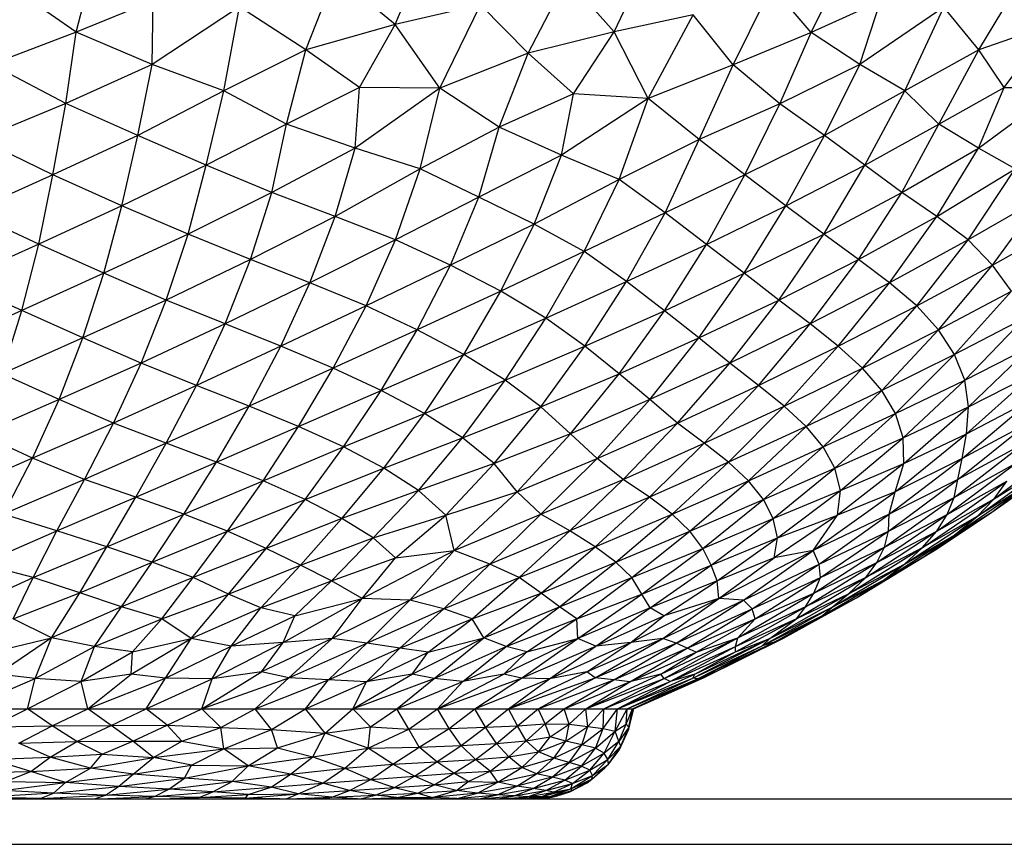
# Paper-space layout '_Izquierda' of a CAD drawing. Header units: millimetres. Extents: x -200 to 200, y -209 to 424.
# Tile 7 of 31: x 23 to 66, y -209 to -173. Entities that reach past the tile are written whole.
import ezdxf

# ---------------------------------------------------------------- set-up
doc = ezdxf.new("R2010")
doc.units = ezdxf.units.MM

psp = doc.layouts.new('_Izquierda')

# ---------------------------------------------------------------- linework, layer by layer
at = {"color": 7, "linetype": 'Continuous', "lineweight": 25}
for p, q in [((25.579, -173.57), (26.418, -170.286)), ((39.554, -173.243), (40.904, -169.947)), ((49.147, -173.561), (50.716, -170.244)), ((57.77, -173.583), (59.395, -170.303)), ((35.631, -174.345), (36.929, -171.084)), ((39.554, -173.243), (36.929, -171.084)), ((45.379, -174.501), (47.068, -171.232)), ((49.147, -173.561), (47.068, -171.232)), ((65.116, -174.345), (67.088, -171.085)), ((25.579, -173.57), (22.665, -171.542)), ((54.364, -175.008), (56.048, -171.571)), ((57.77, -173.583), (56.048, -171.571)), ((28.952, -172.202), (25.579, -173.57)), ((28.906, -174.986), (28.952, -172.202)), ((32.73, -172.47), (28.906, -174.986)), ((32.043, -176.14), (32.73, -172.47)), ((35.631, -174.345), (32.73, -172.47)), ((43.289, -172.371), (39.554, -173.243)), ((41.512, -176.023), (43.289, -172.371)), ((45.379, -174.501), (43.289, -172.371)), ((60.808, -172.21), (57.77, -173.583)), ((59.902, -174.989), (60.808, -172.21)), ((63.587, -172.472), (59.902, -174.989)), ((61.88, -176.14), (63.587, -172.472)), ((65.116, -174.345), (63.587, -172.472)), ((52.611, -172.811), (49.147, -173.561)), ((50.627, -176.474), (52.611, -172.811)), ((54.364, -175.008), (52.611, -172.811)), ((39.554, -173.243), (35.631, -174.345)), ((37.988, -175.993), (39.554, -173.243)), ((41.512, -176.023), (39.554, -173.243)), ((68.272, -173.243), (65.116, -174.345)), ((66.232, -175.992), (68.272, -173.243)), ((25.579, -173.57), (21.855, -174.985)), ((25.118, -176.706), (25.579, -173.57)), ((28.906, -174.986), (25.579, -173.57)), ((49.147, -173.561), (45.379, -174.501)), ((47.356, -176.273), (49.147, -173.561)), ((50.627, -176.474), (49.147, -173.561)), ((57.77, -173.583), (54.364, -175.008)), ((56.402, -176.716), (57.77, -173.583)), ((59.902, -174.989), (57.77, -173.583)), ((35.631, -174.345), (32.043, -176.14)), ((34.783, -177.608), (35.631, -174.345)), ((37.988, -175.993), (35.631, -174.345)), ((45.379, -174.501), (41.512, -176.023)), ((44.102, -177.734), (45.379, -174.501)), ((47.356, -176.273), (45.379, -174.501)), ((65.116, -174.345), (61.88, -176.14)), ((63.363, -177.607), (65.116, -174.345)), ((66.232, -175.992), (65.116, -174.345)), ((25.118, -176.706), (21.855, -174.985)), ((28.906, -174.986), (25.118, -176.706)), ((28.282, -178.106), (28.906, -174.986)), ((32.043, -176.14), (28.906, -174.986)), ((54.364, -175.008), (50.627, -176.474)), ((52.867, -178.284), (54.364, -175.008)), ((56.402, -176.716), (54.364, -175.008)), ((59.902, -174.989), (56.402, -176.716)), ((58.359, -178.109), (59.902, -174.989)), ((61.88, -176.14), (59.902, -174.989)), ((32.043, -176.14), (28.282, -178.106)), ((31.276, -179.408), (32.043, -176.14)), ((34.783, -177.608), (32.043, -176.14)), ((37.988, -175.993), (34.783, -177.608)), ((37.802, -178.662), (37.988, -175.993)), ((41.512, -176.023), (37.802, -178.662)), ((41.512, -176.023), (37.988, -175.993)), ((40.652, -179.561), (41.512, -176.023)), ((44.102, -177.734), (41.512, -176.023)), ((47.356, -176.273), (44.102, -177.734)), ((46.843, -178.97), (47.356, -176.273)), ((50.627, -176.474), (47.356, -176.273)), ((61.88, -176.14), (58.359, -178.109)), ((60.127, -179.406), (61.88, -176.14)), ((63.363, -177.607), (61.88, -176.14)), ((63.363, -177.607), (66.232, -175.992)), ((65.109, -178.662), (66.232, -175.992)), ((65.109, -178.662), (68.658, -176.023)), ((66.232, -175.992), (68.658, -176.023)), ((25.118, -176.706), (21.33, -178.262)), ((24.56, -179.823), (25.118, -176.706)), ((28.282, -178.106), (25.118, -176.706)), ((50.627, -176.474), (46.843, -178.97)), ((49.356, -180.03), (50.627, -176.474)), ((52.867, -178.284), (50.627, -176.474)), ((56.402, -176.716), (52.867, -178.284)), ((54.864, -179.83), (56.402, -176.716)), ((58.359, -178.109), (56.402, -176.716)), ((34.783, -177.608), (31.276, -179.408)), ((34.146, -180.605), (34.783, -177.608)), ((37.802, -178.662), (34.783, -177.608)), ((60.127, -179.406), (63.363, -177.607)), ((61.751, -180.604), (63.363, -177.607)), ((65.109, -178.662), (63.363, -177.607)), ((28.282, -178.106), (24.56, -179.823)), ((27.578, -181.18), (28.282, -178.106)), ((31.276, -179.408), (28.282, -178.106)), ((44.102, -177.734), (40.652, -179.561)), ((43.218, -180.809), (44.102, -177.734)), ((46.843, -178.97), (44.102, -177.734)), ((58.359, -178.109), (54.864, -179.83)), ((56.666, -181.183), (58.359, -178.109)), ((60.127, -179.406), (58.359, -178.109)), ((24.56, -179.823), (21.33, -178.262)), ((52.867, -178.284), (49.356, -180.03)), ((51.374, -181.488), (52.867, -178.284)), ((54.864, -179.83), (52.867, -178.284)), ((37.802, -178.662), (34.146, -180.605)), ((36.924, -181.649), (37.802, -178.662)), ((40.652, -179.561), (37.802, -178.662)), ((46.843, -178.97), (43.218, -180.809)), ((45.643, -181.985), (46.843, -178.97)), ((49.356, -180.03), (46.843, -178.97)), ((61.751, -180.604), (65.109, -178.662)), ((63.283, -181.648), (65.109, -178.662)), ((66.708, -179.561), (65.109, -178.662)), ((31.276, -179.408), (27.578, -181.18)), ((30.481, -182.428), (31.276, -179.408)), ((34.146, -180.605), (31.276, -179.408)), ((56.666, -181.183), (60.127, -179.406)), ((58.331, -182.429), (60.127, -179.406)), ((61.751, -180.604), (60.127, -179.406)), ((24.56, -179.823), (20.925, -181.464)), ((23.94, -182.865), (24.56, -179.823)), ((27.578, -181.18), (24.56, -179.823)), ((40.652, -179.561), (36.924, -181.649)), ((39.572, -182.669), (40.652, -179.561)), ((43.218, -180.809), (40.652, -179.561)), ((54.864, -179.83), (51.374, -181.488)), ((53.189, -182.876), (54.864, -179.83)), ((56.666, -181.183), (54.864, -179.83)), ((63.283, -181.648), (66.708, -179.561)), ((64.648, -182.669), (66.708, -179.561)), ((49.356, -180.03), (45.643, -181.985)), ((47.831, -183.189), (49.356, -180.03)), ((51.374, -181.488), (49.356, -180.03)), ((34.146, -180.605), (30.481, -182.428)), ((33.215, -183.534), (34.146, -180.605)), ((36.924, -181.649), (34.146, -180.605)), ((58.331, -182.429), (61.751, -180.604)), ((59.843, -183.534), (61.751, -180.604)), ((63.283, -181.648), (61.751, -180.604)), ((43.218, -180.809), (39.572, -182.669)), ((41.975, -183.782), (43.218, -180.809)), ((45.643, -181.985), (43.218, -180.809)), ((67.883, -180.809), (64.648, -182.669)), ((65.718, -183.782), (67.883, -180.809)), ((23.94, -182.865), (20.925, -181.464)), ((27.578, -181.18), (23.94, -182.865)), ((26.793, -184.137), (27.578, -181.18)), ((30.481, -182.428), (27.578, -181.18)), ((51.374, -181.488), (47.831, -183.189)), ((49.691, -184.507), (51.374, -181.488)), ((53.189, -182.876), (51.374, -181.488)), ((53.189, -182.876), (56.666, -181.183)), ((54.841, -184.141), (56.666, -181.183)), ((58.331, -182.429), (56.666, -181.183)), ((36.924, -181.649), (33.215, -183.534)), ((35.814, -184.558), (36.924, -181.649)), ((39.572, -182.669), (36.924, -181.649)), ((45.643, -181.985), (41.975, -183.782)), ((44.176, -184.92), (45.643, -181.985)), ((47.831, -183.189), (45.643, -181.985)), ((59.843, -183.534), (63.283, -181.648)), ((61.212, -184.558), (63.283, -181.648)), ((64.648, -182.669), (63.283, -181.648)), ((65.718, -183.782), (68.898, -181.985)), ((30.481, -182.428), (26.793, -184.137)), ((29.524, -185.315), (30.481, -182.428)), ((33.215, -183.534), (30.481, -182.428)), ((54.841, -184.141), (58.331, -182.429)), ((56.354, -185.317), (58.331, -182.429)), ((59.843, -183.534), (58.331, -182.429)), ((23.94, -182.865), (20.362, -184.482)), ((23.198, -185.774), (23.94, -182.865)), ((26.793, -184.137), (23.94, -182.865)), ((39.572, -182.669), (35.814, -184.558)), ((38.277, -185.568), (39.572, -182.669)), ((41.975, -183.782), (39.572, -182.669)), ((49.691, -184.507), (53.189, -182.876)), ((51.352, -185.785), (53.189, -182.876)), ((54.841, -184.141), (53.189, -182.876)), ((64.648, -182.669), (61.212, -184.558)), ((62.408, -185.568), (64.648, -182.669)), ((65.718, -183.782), (64.648, -182.669)), ((47.831, -183.189), (44.176, -184.92)), ((46.153, -186.109), (47.831, -183.189)), ((49.691, -184.507), (47.831, -183.189)), ((33.215, -183.534), (29.524, -185.315)), ((32.098, -186.358), (33.215, -183.534)), ((35.814, -184.558), (33.215, -183.534)), ((56.354, -185.317), (59.843, -183.534)), ((57.731, -186.358), (59.843, -183.534)), ((61.212, -184.558), (59.843, -183.534)), ((26.793, -184.137), (23.198, -185.774)), ((25.875, -186.968), (26.793, -184.137)), ((29.524, -185.315), (26.793, -184.137)), ((41.975, -183.782), (38.277, -185.568)), ((40.52, -186.612), (41.975, -183.782)), ((44.176, -184.92), (41.975, -183.782)), ((51.352, -185.785), (54.841, -184.141)), ((52.85, -186.971), (54.841, -184.141)), ((56.354, -185.317), (54.841, -184.141)), ((62.408, -185.568), (65.718, -183.782)), ((63.354, -186.612), (65.718, -183.782)), ((66.552, -184.92), (65.718, -183.782)), ((23.198, -185.774), (20.362, -184.482)), ((35.814, -184.558), (32.098, -186.358)), ((34.537, -187.336), (35.814, -184.558)), ((38.277, -185.568), (35.814, -184.558)), ((46.153, -186.109), (49.691, -184.507)), ((47.864, -187.339), (49.691, -184.507)), ((51.352, -185.785), (49.691, -184.507)), ((61.212, -184.558), (57.731, -186.358)), ((58.963, -187.336), (61.212, -184.558)), ((62.408, -185.568), (61.212, -184.558)), ((44.176, -184.92), (40.52, -186.612)), ((42.554, -187.694), (44.176, -184.92)), ((46.153, -186.109), (44.176, -184.92)), ((63.354, -186.612), (66.552, -184.92)), ((64.056, -187.694), (66.552, -184.92)), ((29.524, -185.315), (25.875, -186.968)), ((28.426, -188.076), (29.524, -185.315)), ((32.098, -186.358), (29.524, -185.315)), ((52.85, -186.971), (56.354, -185.317)), ((54.21, -188.078), (56.354, -185.317)), ((57.731, -186.358), (56.354, -185.317)), ((23.198, -185.774), (19.679, -187.321)), ((22.337, -188.541), (23.198, -185.774)), ((25.875, -186.968), (23.198, -185.774)), ((38.277, -185.568), (34.537, -187.336)), ((36.84, -188.297), (38.277, -185.568)), ((40.52, -186.612), (38.277, -185.568)), ((47.864, -187.339), (51.352, -185.785)), ((49.364, -188.55), (51.352, -185.785)), ((52.85, -186.971), (51.352, -185.785)), ((58.963, -187.336), (62.408, -185.568)), ((60.027, -188.297), (62.408, -185.568)), ((63.354, -186.612), (62.408, -185.568)), ((42.554, -187.694), (46.153, -186.109)), ((44.367, -188.826), (46.153, -186.109)), ((47.864, -187.339), (46.153, -186.109)), ((67.125, -186.108), (64.056, -187.694)), ((64.5, -188.826), (67.125, -186.108)), ((32.098, -186.358), (28.426, -188.076)), ((30.848, -189.051), (32.098, -186.358)), ((34.537, -187.336), (32.098, -186.358)), ((40.52, -186.612), (36.84, -188.297)), ((38.943, -189.272), (40.52, -186.612)), ((42.554, -187.694), (40.52, -186.612)), ((57.731, -186.358), (54.21, -188.078)), ((55.463, -189.052), (57.731, -186.358)), ((58.963, -187.336), (57.731, -186.358)), ((60.027, -188.297), (63.354, -186.612)), ((60.868, -189.272), (63.354, -186.612)), ((64.056, -187.694), (63.354, -186.612)), ((25.875, -186.968), (22.337, -188.541)), ((24.832, -189.67), (25.875, -186.968)), ((28.426, -188.076), (25.875, -186.968)), ((49.364, -188.55), (52.85, -186.971)), ((50.7, -189.674), (52.85, -186.971)), ((54.21, -188.078), (52.85, -186.971)), ((34.537, -187.336), (30.848, -189.051)), ((33.153, -189.961), (34.537, -187.336)), ((36.84, -188.297), (34.537, -187.336)), ((44.367, -188.826), (47.864, -187.339)), ((45.925, -189.996), (47.864, -187.339)), ((49.364, -188.55), (47.864, -187.339)), ((55.463, -189.052), (58.963, -187.336)), ((56.59, -189.961), (58.963, -187.336)), ((60.027, -188.297), (58.963, -187.336)), ((64.5, -188.826), (67.416, -187.338)), ((64.67, -189.996), (67.416, -187.338)), ((38.943, -189.272), (42.554, -187.694)), ((40.836, -190.284), (42.554, -187.694)), ((44.367, -188.826), (42.554, -187.694)), ((64.056, -187.694), (60.868, -189.272)), ((61.465, -190.284), (64.056, -187.694)), ((64.5, -188.826), (64.056, -187.694)), ((28.426, -188.076), (24.832, -189.67)), ((27.215, -190.701), (28.426, -188.076)), ((30.848, -189.051), (28.426, -188.076)), ((36.84, -188.297), (33.153, -189.961)), ((35.322, -190.854), (36.84, -188.297)), ((38.943, -189.272), (36.84, -188.297)), ((54.21, -188.078), (50.7, -189.674)), ((51.923, -190.702), (54.21, -188.078)), ((55.463, -189.052), (54.21, -188.078)), ((56.59, -189.961), (60.027, -188.297)), ((57.554, -190.854), (60.027, -188.297)), ((60.868, -189.272), (60.027, -188.297)), ((24.832, -189.67), (22.337, -188.541)), ((40.836, -190.284), (44.367, -188.826)), ((42.504, -191.347), (44.367, -188.826)), ((45.925, -189.996), (44.367, -188.826)), ((45.925, -189.996), (49.364, -188.55)), ((47.229, -191.181), (49.364, -188.55)), ((50.7, -189.674), (49.364, -188.55)), ((61.465, -190.284), (64.5, -188.826)), ((61.8, -191.347), (64.5, -188.826)), ((64.67, -189.996), (64.5, -188.826)), ((64.582, -191.182), (67.496, -188.549)), ((64.67, -189.996), (67.496, -188.549)), ((30.848, -189.051), (27.215, -190.701)), ((29.518, -191.59), (30.848, -189.051)), ((33.153, -189.961), (30.848, -189.051)), ((35.322, -190.854), (38.943, -189.272)), ((37.294, -191.752), (38.943, -189.272)), ((40.836, -190.284), (38.943, -189.272)), ((51.923, -190.702), (55.463, -189.052)), ((53.09, -191.591), (55.463, -189.052)), ((56.59, -189.961), (55.463, -189.052)), ((60.868, -189.272), (57.554, -190.854)), ((58.302, -191.752), (60.868, -189.272)), ((61.465, -190.284), (60.868, -189.272)), ((24.832, -189.67), (21.365, -191.176)), ((23.669, -192.248), (24.832, -189.67)), ((27.215, -190.701), (24.832, -189.67)), ((50.7, -189.674), (47.229, -191.181)), ((48.393, -192.25), (50.7, -189.674)), ((51.923, -190.702), (50.7, -189.674)), ((64.395, -192.254), (67.435, -189.673)), ((64.582, -191.182), (67.435, -189.673)), ((33.153, -189.961), (29.518, -191.59)), ((31.721, -192.416), (33.153, -189.961)), ((35.322, -190.854), (33.153, -189.961)), ((42.504, -191.347), (45.925, -189.996)), ((43.891, -192.474), (45.925, -189.996)), ((47.229, -191.181), (45.925, -189.996)), ((53.09, -191.591), (56.59, -189.961)), ((54.147, -192.416), (56.59, -189.961)), ((57.554, -190.854), (56.59, -189.961)), ((61.8, -191.347), (64.67, -189.996)), ((61.829, -192.474), (64.67, -189.996)), ((64.582, -191.182), (64.67, -189.996)), ((37.294, -191.752), (40.836, -190.284)), ((39.052, -192.682), (40.836, -190.284)), ((42.504, -191.347), (40.836, -190.284)), ((58.302, -191.752), (61.465, -190.284)), ((58.81, -192.682), (61.465, -190.284)), ((61.8, -191.347), (61.465, -190.284)), ((27.215, -190.701), (23.669, -192.248)), ((25.934, -193.171), (27.215, -190.701)), ((29.518, -191.59), (27.215, -190.701)), ((31.721, -192.416), (35.322, -190.854)), ((33.765, -193.233), (35.322, -190.854)), ((37.294, -191.752), (35.322, -190.854)), ((48.393, -192.25), (51.923, -190.702)), ((49.537, -193.172), (51.923, -190.702)), ((53.09, -191.591), (51.923, -190.702)), ((57.554, -190.854), (54.147, -192.416)), ((55.023, -193.233), (57.554, -190.854)), ((58.302, -191.752), (57.554, -190.854)), ((64.205, -193.181), (67.27, -190.709)), ((67.27, -190.709), (64.395, -192.254)), ((23.669, -192.248), (21.365, -191.176)), ((39.052, -192.682), (42.504, -191.347)), ((40.577, -193.657), (42.504, -191.347)), ((43.891, -192.474), (42.504, -191.347)), ((47.229, -191.181), (43.891, -192.474)), ((44.896, -193.719), (47.229, -191.181)), ((48.393, -192.25), (47.229, -191.181)), ((58.81, -192.682), (61.8, -191.347)), ((59.056, -193.657), (61.8, -191.347)), ((61.451, -193.72), (64.582, -191.182)), ((61.829, -192.474), (61.8, -191.347)), ((61.829, -192.474), (64.582, -191.182)), ((64.395, -192.254), (64.582, -191.182)), ((29.518, -191.59), (25.934, -193.171)), ((28.187, -193.95), (29.518, -191.59)), ((31.721, -192.416), (29.518, -191.59)), ((33.765, -193.233), (37.294, -191.752)), ((35.602, -194.054), (37.294, -191.752)), ((39.052, -192.682), (37.294, -191.752)), ((49.537, -193.172), (53.09, -191.591)), ((50.686, -193.95), (53.09, -191.591)), ((54.147, -192.416), (53.09, -191.591)), ((55.023, -193.233), (58.302, -191.752)), ((55.681, -194.054), (58.302, -191.752)), ((58.81, -192.682), (58.302, -191.752)), ((64.033, -193.967), (67.071, -191.609)), ((67.071, -191.609), (64.205, -193.181)), ((65.786, -194.023), (68.831, -191.735)), ((23.669, -192.248), (20.25, -193.716)), ((22.395, -194.696), (23.669, -192.248)), ((25.934, -193.171), (23.669, -192.248)), ((44.896, -193.719), (48.393, -192.25)), ((45.932, -194.698), (48.393, -192.25)), ((49.537, -193.172), (48.393, -192.25)), ((61.191, -194.702), (64.395, -192.254)), ((64.395, -192.254), (61.451, -193.72)), ((64.205, -193.181), (64.395, -192.254)), ((65.696, -194.601), (69.018, -192.189)), ((28.187, -193.95), (31.721, -192.416)), ((30.295, -194.693), (31.721, -192.416)), ((33.765, -193.233), (31.721, -192.416)), ((35.602, -194.054), (39.052, -192.682)), ((37.216, -194.886), (39.052, -192.682)), ((40.577, -193.657), (39.052, -192.682)), ((43.891, -192.474), (40.577, -193.657)), ((41.774, -194.741), (43.891, -192.474)), ((44.896, -193.719), (43.891, -192.474)), ((54.147, -192.416), (50.686, -193.95)), ((51.681, -194.693), (54.147, -192.416)), ((55.023, -193.233), (54.147, -192.416)), ((55.681, -194.054), (58.81, -192.682)), ((56.11, -194.887), (58.81, -192.682)), ((59.056, -193.657), (58.81, -192.682)), ((61.829, -192.474), (58.934, -194.742)), ((59.056, -193.657), (61.829, -192.474)), ((61.451, -193.72), (61.829, -192.474)), ((63.739, -194.71), (66.775, -192.447)), ((64.033, -193.967), (66.775, -192.447)), ((65.044, -194.794), (68.2, -192.52)), ((65.786, -194.023), (68.2, -192.52)), ((25.934, -193.171), (22.395, -194.696)), ((24.731, -195.431), (25.934, -193.171)), ((28.187, -193.95), (25.934, -193.171)), ((30.295, -194.693), (33.765, -193.233)), ((32.209, -195.441), (33.765, -193.233)), ((35.602, -194.054), (33.765, -193.233)), ((45.932, -194.698), (49.537, -193.172)), ((47.198, -195.432), (49.537, -193.172)), ((50.686, -193.95), (49.537, -193.172)), ((51.681, -194.693), (55.023, -193.233)), ((52.466, -195.441), (55.023, -193.233)), ((55.681, -194.054), (55.023, -193.233)), ((61.155, -195.44), (64.205, -193.181)), ((64.205, -193.181), (61.191, -194.702)), ((64.033, -193.967), (64.205, -193.181)), ((40.577, -193.657), (37.216, -194.886)), ((38.581, -195.729), (40.577, -193.657)), ((41.774, -194.741), (40.577, -193.657)), ((56.11, -194.887), (59.056, -193.657)), ((56.299, -195.729), (59.056, -193.657)), ((58.934, -194.742), (59.056, -193.657)), ((63.277, -195.444), (66.345, -193.254)), ((63.739, -194.71), (66.345, -193.254)), ((64.026, -195.637), (67.196, -193.449)), ((67.196, -193.449), (65.044, -194.794)), ((65.696, -194.601), (67.196, -193.449)), ((65.696, -194.601), (67.158, -193.576)), ((65.786, -194.023), (66.345, -193.254)), ((24.731, -195.431), (28.187, -193.95)), ((26.921, -196.127), (28.187, -193.95)), ((30.295, -194.693), (28.187, -193.95)), ((32.209, -195.441), (35.602, -194.054)), ((33.906, -196.195), (35.602, -194.054)), ((37.216, -194.886), (35.602, -194.054)), ((41.774, -194.741), (44.896, -193.719)), ((42.134, -196.282), (44.896, -193.719)), ((45.932, -194.698), (44.896, -193.719)), ((50.686, -193.95), (47.198, -195.432)), ((48.309, -196.127), (50.686, -193.95)), ((51.681, -194.693), (50.686, -193.95)), ((52.466, -195.441), (55.681, -194.054)), ((53.026, -196.195), (55.681, -194.054)), ((56.11, -194.887), (55.681, -194.054)), ((57.861, -196.283), (61.451, -193.72)), ((61.451, -193.72), (58.934, -194.742)), ((60.985, -196.137), (64.033, -193.967)), ((61.155, -195.44), (64.033, -193.967)), ((61.191, -194.702), (61.451, -193.72)), ((62.642, -196.172), (65.786, -194.023)), ((63.277, -195.444), (65.786, -194.023)), ((63.739, -194.71), (64.033, -193.967)), ((65.044, -194.794), (65.786, -194.023)), ((24.731, -195.431), (22.395, -194.696)), ((26.921, -196.127), (30.295, -194.693)), ((28.907, -196.802), (30.295, -194.693)), ((32.209, -195.441), (30.295, -194.693)), ((37.216, -194.886), (33.906, -196.195)), ((35.404, -196.928), (37.216, -194.886)), ((38.581, -195.729), (37.216, -194.886)), ((38.581, -195.729), (41.774, -194.741)), ((39.565, -196.611), (41.774, -194.741)), ((42.134, -196.282), (41.774, -194.741)), ((42.134, -196.282), (45.932, -194.698)), ((43.697, -196.882), (45.932, -194.698)), ((47.198, -195.432), (45.932, -194.698)), ((48.309, -196.127), (51.681, -194.693)), ((49.215, -196.803), (51.681, -194.693)), ((52.466, -195.441), (51.681, -194.693)), ((53.026, -196.195), (56.11, -194.887)), ((53.4, -196.928), (56.11, -194.887)), ((56.299, -195.729), (56.11, -194.887)), ((58.934, -194.742), (56.152, -196.611)), ((56.299, -195.729), (58.934, -194.742)), ((61.191, -194.702), (57.861, -196.283)), ((57.861, -196.283), (58.934, -194.742)), ((58.131, -196.885), (61.191, -194.702)), ((60.657, -196.808), (63.739, -194.71)), ((60.985, -196.137), (63.739, -194.71)), ((61.155, -195.44), (61.191, -194.702)), ((61.865, -196.882), (65.044, -194.794)), ((65.044, -194.794), (62.642, -196.172)), ((62.748, -196.542), (65.696, -194.601)), ((63.277, -195.444), (63.739, -194.71)), ((63.305, -196.204), (65.696, -194.601)), ((64.026, -195.637), (65.696, -194.601)), ((64.026, -195.637), (65.044, -194.794)), ((21.39, -196.881), (24.731, -195.431)), ((23.696, -197.472), (24.731, -195.431)), ((26.921, -196.127), (24.731, -195.431)), ((28.907, -196.802), (32.209, -195.441)), ((30.698, -197.468), (32.209, -195.441)), ((33.906, -196.195), (32.209, -195.441)), ((35.404, -196.928), (38.581, -195.729)), ((36.765, -197.621), (38.581, -195.729)), ((39.565, -196.611), (38.581, -195.729)), ((47.198, -195.432), (43.697, -196.882)), ((44.989, -197.474), (47.198, -195.432)), ((48.309, -196.127), (47.198, -195.432)), ((49.215, -196.803), (52.466, -195.441)), ((49.923, -197.468), (52.466, -195.441)), ((53.026, -196.195), (52.466, -195.441)), ((53.4, -196.928), (56.299, -195.729)), ((53.65, -197.622), (56.299, -195.729)), ((56.152, -196.611), (56.299, -195.729)), ((58.131, -196.885), (61.155, -195.44)), ((58.179, -197.478), (61.155, -195.44)), ((60.169, -197.467), (63.277, -195.444)), ((60.657, -196.808), (63.277, -195.444)), ((60.946, -197.584), (64.026, -195.637)), ((60.985, -196.137), (61.155, -195.44)), ((61.865, -196.882), (64.026, -195.637)), ((62.642, -196.172), (63.277, -195.444)), ((62.748, -196.542), (64.026, -195.637)), ((23.696, -197.472), (26.921, -196.127)), ((25.731, -198.149), (26.921, -196.127)), ((28.907, -196.802), (26.921, -196.127)), ((33.906, -196.195), (30.698, -197.468)), ((32.25, -198.195), (33.906, -196.195)), ((35.404, -196.928), (33.906, -196.195)), ((44.989, -197.474), (48.309, -196.127)), ((45.947, -198.15), (48.309, -196.127)), ((49.215, -196.803), (48.309, -196.127)), ((49.923, -197.468), (53.026, -196.195)), ((50.351, -198.195), (53.026, -196.195)), ((53.4, -196.928), (53.026, -196.195)), ((57.89, -198.154), (60.985, -196.137)), ((58.179, -197.478), (60.985, -196.137)), ((59.416, -198.183), (62.642, -196.172)), ((59.759, -198.361), (63.305, -196.204)), ((62.642, -196.172), (60.169, -197.467)), ((60.657, -196.808), (60.985, -196.137)), ((61.865, -196.882), (62.642, -196.172)), ((63.305, -196.204), (62.748, -196.542)), ((36.765, -197.621), (39.565, -196.611)), ((38.105, -198.393), (42.134, -196.282)), ((38.105, -198.393), (39.565, -196.611)), ((39.565, -196.611), (42.134, -196.282)), ((40.191, -198.463), (42.134, -196.282)), ((43.697, -196.882), (42.134, -196.282)), ((56.152, -196.611), (53.65, -197.622)), ((53.736, -198.393), (57.861, -196.283)), ((53.736, -198.393), (56.152, -196.611)), ((54.814, -198.464), (57.861, -196.283)), ((57.861, -196.283), (56.152, -196.611)), ((58.131, -196.885), (57.861, -196.283)), ((59.759, -198.361), (62.748, -196.542)), ((60.946, -197.584), (62.748, -196.542)), ((23.696, -197.472), (21.39, -196.881)), ((25.731, -198.149), (28.907, -196.802)), ((27.563, -198.752), (28.907, -196.802)), ((30.698, -197.468), (28.907, -196.802)), ((32.25, -198.195), (35.404, -196.928)), ((33.663, -198.799), (35.404, -196.928)), ((36.765, -197.621), (35.404, -196.928)), ((43.697, -196.882), (40.191, -198.463)), ((41.679, -198.846), (43.697, -196.882)), ((44.989, -197.474), (43.697, -196.882)), ((45.947, -198.15), (49.215, -196.803)), ((46.749, -198.752), (49.215, -196.803)), ((49.923, -197.468), (49.215, -196.803)), ((50.351, -198.195), (53.4, -196.928)), ((50.723, -198.799), (53.4, -196.928)), ((53.65, -197.622), (53.4, -196.928)), ((54.814, -198.464), (58.131, -196.885)), ((55.192, -198.847), (58.131, -196.885)), ((57.522, -198.754), (60.657, -196.808)), ((57.89, -198.154), (60.657, -196.808)), ((58.179, -197.478), (58.131, -196.885)), ((58.698, -198.778), (61.865, -196.882)), ((59.416, -198.183), (61.865, -196.882)), ((60.169, -197.467), (60.657, -196.808)), ((60.946, -197.584), (61.865, -196.882)), ((20.663, -198.845), (23.696, -197.472)), ((22.809, -199.28), (23.696, -197.472)), ((25.731, -198.149), (23.696, -197.472)), ((30.698, -197.468), (27.563, -198.752)), ((29.333, -199.275), (30.698, -197.468)), ((32.25, -198.195), (30.698, -197.468)), ((41.679, -198.846), (44.989, -197.474)), ((42.926, -199.281), (44.989, -197.474)), ((45.947, -198.15), (44.989, -197.474)), ((46.749, -198.752), (49.923, -197.468)), ((47.508, -199.275), (49.923, -197.468)), ((50.351, -198.195), (49.923, -197.468)), ((55.192, -198.847), (58.179, -197.478)), ((55.317, -199.282), (58.179, -197.478)), ((57.142, -199.273), (60.169, -197.467)), ((60.169, -197.467), (57.522, -198.754)), ((57.89, -198.154), (58.179, -197.478)), ((59.416, -198.183), (60.169, -197.467)), ((33.663, -198.799), (36.765, -197.621)), ((35.156, -199.149), (36.765, -197.621)), ((38.105, -198.393), (36.765, -197.621)), ((53.65, -197.622), (50.723, -198.799)), ((51.314, -199.149), (53.65, -197.622)), ((53.736, -198.393), (53.65, -197.622)), ((58.272, -199.132), (60.946, -197.584)), ((58.698, -198.778), (60.946, -197.584)), ((59.759, -198.361), (60.946, -197.584)), ((22.809, -199.28), (25.731, -198.149)), ((24.496, -200.112), (25.731, -198.149)), ((27.563, -198.752), (25.731, -198.149)), ((29.333, -199.275), (32.25, -198.195)), ((30.61, -200.144), (32.25, -198.195)), ((33.663, -198.799), (32.25, -198.195)), ((34.644, -200.312), (38.105, -198.393)), ((35.156, -199.149), (38.105, -198.393)), ((36.785, -200.141), (38.105, -198.393)), ((40.191, -198.463), (38.105, -198.393)), ((42.926, -199.281), (45.947, -198.15)), ((43.437, -200.112), (45.947, -198.15)), ((46.749, -198.752), (45.947, -198.15)), ((47.508, -199.275), (50.351, -198.195)), ((47.555, -200.144), (50.351, -198.195)), ((49.874, -200.312), (53.736, -198.393)), ((50.723, -198.799), (50.351, -198.195)), ((51.272, -200.141), (53.736, -198.393)), ((53.736, -198.393), (51.314, -199.149)), ((54.814, -198.464), (53.736, -198.393)), ((54.564, -200.114), (57.89, -198.154)), ((55.317, -199.282), (57.89, -198.154)), ((55.96, -200.139), (59.416, -198.183)), ((56.155, -200.303), (59.759, -198.361)), ((56.569, -200.125), (59.759, -198.361)), ((57.142, -199.273), (59.416, -198.183)), ((57.522, -198.754), (57.89, -198.154)), ((58.272, -199.132), (59.759, -198.361)), ((58.698, -198.778), (59.416, -198.183)), ((59.65, -198.424), (59.759, -198.361)), ((27.563, -198.752), (24.496, -200.112)), ((26.384, -200.497), (27.563, -198.752)), ((29.333, -199.275), (27.563, -198.752)), ((30.61, -200.144), (33.663, -198.799)), ((32.365, -200.479), (33.663, -198.799)), ((35.156, -199.149), (33.663, -198.799)), ((40.191, -198.463), (36.785, -200.141)), ((38.303, -200.354), (40.191, -198.463)), ((38.303, -200.354), (41.679, -198.846)), ((39.75, -200.572), (41.679, -198.846)), ((41.679, -198.846), (40.191, -198.463)), ((42.926, -199.281), (41.679, -198.846)), ((43.437, -200.112), (46.749, -198.752)), ((44.412, -200.497), (46.749, -198.752)), ((47.508, -199.275), (46.749, -198.752)), ((50.723, -198.799), (47.555, -200.144)), ((48.336, -200.479), (50.723, -198.799)), ((51.314, -199.149), (50.723, -198.799)), ((51.272, -200.141), (54.814, -198.464)), ((51.861, -200.355), (54.814, -198.464)), ((54.454, -200.497), (57.522, -198.754)), ((57.522, -198.754), (54.564, -200.114)), ((55.192, -198.847), (54.814, -198.464)), ((55.634, -200.47), (58.698, -198.778)), ((55.96, -200.139), (58.698, -198.778)), ((56.569, -200.125), (59.65, -198.424)), ((57.142, -199.273), (57.522, -198.754)), ((58.272, -199.132), (58.698, -198.778)), ((26.384, -200.497), (29.333, -199.275)), ((28.043, -200.725), (29.333, -199.275)), ((30.61, -200.144), (29.333, -199.275)), ((32.365, -200.479), (35.156, -199.149)), ((34.644, -200.312), (35.156, -199.149)), ((44.412, -200.497), (47.508, -199.275)), ((45.322, -200.725), (47.508, -199.275)), ((47.555, -200.144), (47.508, -199.275)), ((48.336, -200.479), (51.314, -199.149)), ((49.874, -200.312), (51.314, -199.149)), ((51.861, -200.355), (55.192, -198.847)), ((52.348, -200.573), (55.192, -198.847)), ((54.454, -200.497), (57.142, -199.273)), ((54.454, -200.725), (57.142, -199.273)), ((55.317, -199.282), (55.192, -198.847)), ((55.634, -200.47), (58.272, -199.132)), ((55.96, -200.139), (57.142, -199.273)), ((56.155, -200.303), (58.272, -199.132)), ((24.496, -200.112), (22.809, -199.28)), ((39.75, -200.572), (42.926, -199.281)), ((40.996, -200.737), (42.926, -199.281)), ((43.437, -200.112), (42.926, -199.281)), ((52.348, -200.573), (55.317, -199.282)), ((52.739, -200.738), (55.317, -199.282)), ((54.564, -200.114), (55.317, -199.282)), ((21.881, -200.737), (24.496, -200.112)), ((24.496, -200.112), (22.149, -201.703)), ((23.775, -201.894), (24.496, -200.112)), ((26.384, -200.497), (24.496, -200.112)), ((40.291, -201.703), (43.437, -200.112)), ((40.996, -200.737), (43.437, -200.112)), ((41.261, -201.894), (43.437, -200.112)), ((44.412, -200.497), (43.437, -200.112)), ((51.191, -201.704), (54.564, -200.114)), ((51.331, -201.894), (54.564, -200.114)), ((52.59, -201.886), (55.96, -200.139)), ((52.678, -201.704), (55.96, -200.139)), ((52.739, -200.738), (54.564, -200.114)), ((53.063, -201.863), (56.569, -200.125)), ((53.587, -201.599), (56.569, -200.125)), ((54.454, -200.497), (54.564, -200.114)), ((54.454, -200.725), (55.96, -200.139)), ((55.634, -200.47), (55.96, -200.139)), ((56.569, -200.125), (56.155, -200.303)), ((23.775, -201.894), (26.384, -200.497)), ((25.789, -202.029), (26.384, -200.497)), ((28.043, -200.725), (26.384, -200.497)), ((27.992, -201.705), (30.61, -200.144)), ((28.043, -200.725), (30.61, -200.144)), ((29.485, -201.888), (30.61, -200.144)), ((29.485, -201.888), (32.365, -200.479)), ((32.365, -200.479), (30.61, -200.144)), ((31.527, -201.917), (34.644, -200.312)), ((31.527, -201.917), (32.365, -200.479)), ((34.644, -200.312), (32.365, -200.479)), ((36.785, -200.141), (33.696, -201.603)), ((33.696, -201.603), (34.644, -200.312)), ((36.785, -200.141), (34.644, -200.312)), ((34.89, -201.87), (36.785, -200.141)), ((34.89, -201.87), (38.303, -200.354)), ((36.632, -201.96), (38.303, -200.354)), ((38.303, -200.354), (36.785, -200.141)), ((39.75, -200.572), (38.303, -200.354)), ((41.261, -201.894), (44.412, -200.497)), ((42.515, -202.028), (44.412, -200.497)), ((47.555, -200.144), (44.316, -201.707)), ((45.322, -200.725), (44.412, -200.497)), ((45.087, -201.888), (47.555, -200.144)), ((45.087, -201.888), (48.336, -200.479)), ((45.322, -200.725), (47.555, -200.144)), ((46.318, -201.916), (49.874, -200.312)), ((46.318, -201.916), (48.336, -200.479)), ((48.336, -200.479), (47.555, -200.144)), ((47.945, -201.603), (51.272, -200.141)), ((47.945, -201.603), (49.874, -200.312)), ((48.311, -201.87), (51.272, -200.141)), ((48.311, -201.87), (51.861, -200.355)), ((49.874, -200.312), (48.336, -200.479)), ((49.125, -201.96), (51.861, -200.355)), ((51.272, -200.141), (49.874, -200.312)), ((51.861, -200.355), (51.272, -200.141)), ((51.331, -201.894), (54.454, -200.497)), ((51.601, -202.028), (54.454, -200.497)), ((52.348, -200.573), (51.861, -200.355)), ((52.59, -201.886), (55.634, -200.47)), ((52.791, -201.914), (56.155, -200.303)), ((52.791, -201.914), (55.634, -200.47)), ((53.587, -201.599), (56.155, -200.303)), ((54.454, -200.725), (54.454, -200.497)), ((56.155, -200.303), (55.634, -200.47)), ((25.789, -202.029), (28.043, -200.725)), ((27.992, -201.705), (28.043, -200.725)), ((36.632, -201.96), (39.75, -200.572)), ((38.298, -202.049), (39.75, -200.572)), ((38.298, -202.049), (40.996, -200.737)), ((40.996, -200.737), (39.75, -200.572)), ((40.291, -201.703), (40.996, -200.737)), ((42.515, -202.028), (45.322, -200.725)), ((44.316, -201.707), (45.322, -200.725)), ((49.125, -201.96), (52.348, -200.573)), ((49.832, -202.049), (52.348, -200.573)), ((49.832, -202.049), (52.739, -200.738)), ((51.191, -201.704), (52.739, -200.738)), ((51.601, -202.028), (54.454, -200.725)), ((52.739, -200.738), (52.348, -200.573)), ((52.678, -201.704), (54.454, -200.725)), ((23.775, -201.894), (22.149, -201.703)), ((27.992, -201.705), (25.789, -202.029)), ((26.088, -203.227), (27.992, -201.705)), ((29.485, -201.888), (27.992, -201.705)), ((31.084, -203.227), (33.696, -201.603)), ((33.696, -201.603), (31.527, -201.917)), ((34.89, -201.87), (33.696, -201.603)), ((37.692, -203.227), (40.291, -201.703)), ((40.291, -201.703), (38.298, -202.049)), ((41.261, -201.894), (40.291, -201.703)), ((41.409, -203.227), (44.316, -201.707)), ((44.316, -201.707), (42.515, -202.028)), ((45.087, -201.888), (44.316, -201.707)), ((44.511, -203.227), (47.945, -201.603)), ((47.945, -201.603), (46.318, -201.916)), ((47.91, -203.227), (51.191, -201.704)), ((48.311, -201.87), (47.945, -201.603)), ((49.293, -203.227), (52.678, -201.704)), ((51.191, -201.704), (49.832, -202.049)), ((49.942, -203.227), (53.587, -201.599)), ((49.942, -203.227), (53.063, -201.863)), ((49.989, -203.227), (53.063, -201.863)), ((51.331, -201.894), (51.191, -201.704)), ((52.678, -201.704), (51.601, -202.028)), ((52.59, -201.886), (52.678, -201.704)), ((53.587, -201.599), (52.791, -201.914)), ((53.063, -201.863), (53.587, -201.599)), ((20.703, -203.227), (23.775, -201.894)), ((23.439, -203.227), (23.775, -201.894)), ((23.439, -203.227), (25.789, -202.029)), ((25.789, -202.029), (23.775, -201.894)), ((26.088, -203.227), (25.789, -202.029)), ((26.088, -203.227), (29.485, -201.888)), ((28.639, -203.227), (29.485, -201.888)), ((28.639, -203.227), (31.527, -201.917)), ((31.527, -201.917), (29.485, -201.888)), ((31.084, -203.227), (34.89, -201.87)), ((31.084, -203.227), (31.527, -201.917)), ((33.414, -203.227), (34.89, -201.87)), ((33.414, -203.227), (36.632, -201.96)), ((36.632, -201.96), (34.89, -201.87)), ((35.619, -203.227), (36.632, -201.96)), ((35.619, -203.227), (38.298, -202.049)), ((38.298, -202.049), (36.632, -201.96)), ((37.692, -203.227), (41.261, -201.894)), ((37.692, -203.227), (38.298, -202.049)), ((39.624, -203.227), (41.261, -201.894)), ((39.624, -203.227), (42.515, -202.028)), ((42.515, -202.028), (41.261, -201.894)), ((41.409, -203.227), (45.087, -201.888)), ((41.409, -203.227), (42.515, -202.028)), ((43.04, -203.227), (45.087, -201.888)), ((43.04, -203.227), (46.318, -201.916)), ((44.511, -203.227), (48.311, -201.87)), ((44.511, -203.227), (46.318, -201.916)), ((46.318, -201.916), (45.087, -201.888)), ((45.816, -203.227), (48.311, -201.87)), ((45.816, -203.227), (49.125, -201.96)), ((46.95, -203.227), (49.125, -201.96)), ((46.95, -203.227), (49.832, -202.049)), ((47.91, -203.227), (51.331, -201.894)), ((47.91, -203.227), (49.832, -202.049)), ((49.125, -201.96), (48.311, -201.87)), ((48.692, -203.227), (51.331, -201.894)), ((48.692, -203.227), (51.601, -202.028)), ((49.832, -202.049), (49.125, -201.96)), ((49.293, -203.227), (52.59, -201.886)), ((49.293, -203.227), (51.601, -202.028)), ((49.71, -203.227), (52.59, -201.886)), ((49.71, -203.227), (52.791, -201.914)), ((49.942, -203.227), (52.791, -201.914)), ((51.601, -202.028), (51.331, -201.894)), ((52.791, -201.914), (52.59, -201.886)), ((-49.997, -203.227), (49.989, -203.227)), ((21.845, -204.021), (23.439, -203.227)), ((24.519, -203.977), (23.439, -203.227)), ((24.519, -203.977), (26.088, -203.227)), ((27.108, -203.952), (26.088, -203.227)), ((27.108, -203.952), (28.639, -203.227)), ((29.569, -203.947), (28.639, -203.227)), ((29.569, -203.947), (31.084, -203.227)), ((31.92, -204.043), (31.084, -203.227)), ((31.92, -204.043), (33.414, -203.227)), ((34.126, -204.132), (33.414, -203.227)), ((34.126, -204.132), (35.619, -203.227)), ((36.478, -204.298), (35.619, -203.227)), ((36.478, -204.298), (37.692, -203.227)), ((38.466, -204.018), (37.692, -203.227)), ((38.466, -204.018), (39.624, -203.227)), ((40.147, -204.12), (39.624, -203.227)), ((40.147, -204.12), (41.409, -203.227)), ((41.916, -204.082), (41.409, -203.227)), ((41.916, -204.082), (43.04, -203.227)), ((43.513, -204.033), (43.04, -203.227)), ((43.513, -204.033), (44.511, -203.227)), ((44.91, -203.97), (44.511, -203.227)), ((44.91, -203.97), (45.816, -203.227)), ((46.126, -203.89), (45.816, -203.227)), ((46.126, -203.89), (46.95, -203.227)), ((47.172, -203.899), (46.95, -203.227)), ((47.172, -203.899), (47.91, -203.227)), ((47.984, -203.998), (47.91, -203.227)), ((47.984, -203.998), (48.692, -203.227)), ((48.666, -204.089), (48.692, -203.227)), ((48.666, -204.089), (49.293, -203.227)), ((49.193, -204.21), (49.293, -203.227)), ((49.193, -204.21), (49.71, -203.227)), ((49.664, -203.895), (49.71, -203.227)), ((49.664, -203.895), (49.942, -203.227)), ((49.787, -204.12), (49.989, -203.227)), ((49.79, -204.029), (49.942, -203.227)), ((49.989, -203.227), (49.79, -204.029)), ((21.845, -204.021), (24.519, -203.977)), ((23.059, -204.736), (24.519, -203.977)), ((24.519, -203.977), (27.108, -203.952)), ((25.606, -204.651), (24.519, -203.977)), ((25.606, -204.651), (27.108, -203.952)), ((27.108, -203.952), (29.569, -203.947)), ((28.064, -204.642), (27.108, -203.952)), ((28.064, -204.642), (29.569, -203.947)), ((30.203, -204.64), (29.569, -203.947)), ((29.569, -203.947), (31.92, -204.043)), ((36.478, -204.298), (38.466, -204.018)), ((38.362, -204.947), (38.466, -204.018)), ((38.466, -204.018), (40.147, -204.12)), ((43.513, -204.033), (44.91, -203.97)), ((43.983, -204.742), (44.91, -203.97)), ((44.91, -203.97), (46.126, -203.89)), ((45.283, -204.622), (44.91, -203.97)), ((45.283, -204.622), (46.126, -203.89)), ((46.338, -204.457), (46.126, -203.89)), ((46.126, -203.89), (47.172, -203.899)), ((46.338, -204.457), (47.172, -203.899)), ((47.033, -204.65), (47.172, -203.899)), ((47.033, -204.65), (47.984, -203.998)), ((47.172, -203.899), (47.984, -203.998)), ((47.724, -204.809), (47.984, -203.998)), ((47.984, -203.998), (48.666, -204.089)), ((49.193, -204.21), (49.664, -203.895)), ((49.35, -204.655), (49.664, -203.895)), ((49.664, -203.895), (49.79, -204.029)), ((30.203, -204.64), (31.92, -204.043)), ((32.05, -204.977), (31.92, -204.043)), ((31.92, -204.043), (34.126, -204.132)), ((32.05, -204.977), (34.126, -204.132)), ((34.401, -204.93), (34.126, -204.132)), ((34.126, -204.132), (36.478, -204.298)), ((34.401, -204.93), (36.478, -204.298)), ((35.945, -205.331), (36.478, -204.298)), ((38.362, -204.947), (36.478, -204.298)), ((38.362, -204.947), (40.147, -204.12)), ((40.147, -204.12), (41.916, -204.082)), ((40.608, -204.905), (40.147, -204.12)), ((40.608, -204.905), (41.916, -204.082)), ((41.916, -204.082), (43.513, -204.033)), ((42.439, -204.83), (41.916, -204.082)), ((42.439, -204.83), (43.513, -204.033)), ((43.983, -204.742), (43.513, -204.033)), ((47.724, -204.809), (48.666, -204.089)), ((48.322, -204.952), (48.666, -204.089)), ((48.322, -204.952), (49.193, -204.21)), ((48.666, -204.089), (49.193, -204.21)), ((48.7, -205.17), (49.193, -204.21)), ((49.35, -204.655), (49.193, -204.21)), ((49.79, -204.029), (49.35, -204.655)), ((49.357, -205.04), (49.787, -204.12)), ((49.434, -204.866), (49.79, -204.029)), ((49.434, -204.866), (49.787, -204.12)), ((49.787, -204.12), (49.79, -204.029)), ((23.059, -204.736), (25.606, -204.651)), ((24.431, -205.349), (23.059, -204.736)), ((24.431, -205.349), (25.606, -204.651)), ((25.606, -204.651), (28.064, -204.642)), ((26.71, -205.207), (25.606, -204.651)), ((26.71, -205.207), (28.064, -204.642)), ((28.064, -204.642), (30.203, -204.64)), ((28.962, -205.358), (28.064, -204.642)), ((28.962, -205.358), (30.203, -204.64)), ((30.203, -204.64), (32.05, -204.977)), ((40.608, -204.905), (42.439, -204.83)), ((41.373, -205.547), (42.439, -204.83)), ((42.439, -204.83), (43.983, -204.742)), ((43.067, -205.452), (42.439, -204.83)), ((43.067, -205.452), (43.983, -204.742)), ((43.983, -204.742), (45.283, -204.622)), ((44.532, -205.331), (43.983, -204.742)), ((44.532, -205.331), (45.283, -204.622)), ((45.283, -204.622), (46.338, -204.457)), ((45.828, -205.113), (45.283, -204.622)), ((45.828, -205.113), (46.338, -204.457)), ((45.828, -205.113), (47.033, -204.65)), ((47.033, -204.65), (46.338, -204.457)), ((46.506, -205.39), (47.033, -204.65)), ((46.506, -205.39), (47.724, -204.809)), ((47.724, -204.809), (47.033, -204.65)), ((47.166, -205.575), (47.724, -204.809)), ((48.322, -204.952), (47.724, -204.809)), ((49.35, -204.655), (48.7, -205.17)), ((48.87, -205.442), (49.35, -204.655)), ((48.87, -205.442), (49.434, -204.866)), ((48.891, -205.653), (49.434, -204.866)), ((49.434, -204.866), (49.35, -204.655)), ((49.357, -205.04), (49.434, -204.866)), ((24.431, -205.349), (26.71, -205.207)), ((26.203, -205.822), (26.71, -205.207)), ((26.71, -205.207), (28.962, -205.358)), ((28.962, -205.358), (32.05, -204.977)), ((30.632, -205.7), (32.05, -204.977)), ((32.05, -204.977), (34.401, -204.93)), ((33.112, -205.723), (32.05, -204.977)), ((33.112, -205.723), (34.401, -204.93)), ((34.401, -204.93), (35.945, -205.331)), ((35.945, -205.331), (38.362, -204.947)), ((37.347, -205.832), (38.362, -204.947)), ((38.362, -204.947), (40.608, -204.905)), ((39.45, -205.648), (38.362, -204.947)), ((39.45, -205.648), (40.608, -204.905)), ((41.373, -205.547), (40.608, -204.905)), ((44.532, -205.331), (45.828, -205.113)), ((45.099, -205.796), (45.828, -205.113)), ((46.506, -205.39), (45.828, -205.113)), ((47.166, -205.575), (48.322, -204.952)), ((47.716, -205.733), (48.322, -204.952)), ((48.7, -205.17), (47.716, -205.733)), ((48.072, -205.919), (48.7, -205.17)), ((48.7, -205.17), (48.322, -204.952)), ((48.87, -205.442), (48.7, -205.17)), ((48.891, -205.653), (49.357, -205.04)), ((21.852, -205.442), (24.431, -205.349)), ((23.59, -205.965), (21.852, -205.442)), ((23.59, -205.965), (24.431, -205.349)), ((26.203, -205.822), (24.431, -205.349)), ((26.203, -205.822), (28.962, -205.358)), ((28.074, -206.096), (28.962, -205.358)), ((28.074, -206.096), (30.632, -205.7)), ((30.632, -205.7), (28.962, -205.358)), ((30.32, -206.266), (30.632, -205.7)), ((30.32, -206.266), (33.112, -205.723)), ((30.632, -205.7), (33.112, -205.723)), ((32.409, -206.413), (33.112, -205.723)), ((33.112, -205.723), (35.945, -205.331)), ((34.964, -206.095), (33.112, -205.723)), ((34.964, -206.095), (35.945, -205.331)), ((35.945, -205.331), (37.347, -205.832)), ((37.347, -205.832), (39.45, -205.648)), ((38.488, -206.316), (39.45, -205.648)), ((39.45, -205.648), (41.373, -205.547)), ((40.396, -206.175), (39.45, -205.648)), ((40.396, -206.175), (41.373, -205.547)), ((41.373, -205.547), (43.067, -205.452)), ((42.117, -206.049), (41.373, -205.547)), ((42.117, -206.049), (43.067, -205.452)), ((43.067, -205.452), (44.532, -205.331)), ((43.705, -205.957), (43.067, -205.452)), ((43.705, -205.957), (44.532, -205.331)), ((45.099, -205.796), (44.532, -205.331)), ((45.099, -205.796), (46.506, -205.39)), ((45.736, -206.071), (46.506, -205.39)), ((45.736, -206.071), (47.166, -205.575)), ((46.427, -206.226), (47.166, -205.575)), ((47.716, -205.733), (46.427, -206.226)), ((47.166, -205.575), (46.506, -205.39)), ((46.983, -206.352), (47.716, -205.733)), ((47.716, -205.733), (47.166, -205.575)), ((48.072, -205.919), (47.716, -205.733)), ((48.072, -205.919), (48.87, -205.442)), ((48.172, -206.31), (48.891, -205.653)), ((48.192, -206.144), (48.87, -205.442)), ((48.192, -206.144), (48.891, -205.653)), ((48.735, -205.817), (48.891, -205.653)), ((48.891, -205.653), (48.87, -205.442)), ((20.818, -206.036), (23.59, -205.965)), ((22.483, -206.408), (23.59, -205.965)), ((23.59, -205.965), (26.203, -205.822)), ((25.113, -206.452), (23.59, -205.965)), ((25.113, -206.452), (26.203, -205.822)), ((25.113, -206.452), (28.074, -206.096)), ((28.074, -206.096), (26.203, -205.822)), ((27.427, -206.634), (28.074, -206.096)), ((30.32, -206.266), (28.074, -206.096)), ((32.409, -206.413), (34.964, -206.095)), ((34.115, -206.655), (34.964, -206.095)), ((34.964, -206.095), (37.347, -205.832)), ((36.377, -206.49), (34.964, -206.095)), ((36.377, -206.49), (37.347, -205.832)), ((37.347, -205.832), (38.488, -206.316)), ((38.488, -206.316), (40.396, -206.175)), ((39.526, -206.677), (40.396, -206.175)), ((40.396, -206.175), (42.117, -206.049)), ((41.262, -206.559), (40.396, -206.175)), ((41.262, -206.559), (42.117, -206.049)), ((42.117, -206.049), (43.705, -205.957)), ((42.748, -206.408), (42.117, -206.049)), ((42.748, -206.408), (43.705, -205.957)), ((43.705, -205.957), (45.099, -205.796)), ((44.054, -206.44), (43.705, -205.957)), ((44.054, -206.44), (45.099, -205.796)), ((44.054, -206.44), (45.736, -206.071)), ((44.878, -206.618), (45.736, -206.071)), ((45.736, -206.071), (45.099, -205.796)), ((46.427, -206.226), (45.736, -206.071)), ((46.983, -206.352), (48.072, -205.919)), ((47.243, -206.734), (48.192, -206.144)), ((47.321, -206.493), (48.072, -205.919)), ((47.321, -206.493), (48.192, -206.144)), ((48.192, -206.144), (48.072, -205.919)), ((48.172, -206.31), (48.735, -205.817)), ((48.172, -206.31), (48.192, -206.144)), ((22.364, -206.803), (25.113, -206.452)), ((22.483, -206.408), (25.113, -206.452)), ((24.586, -206.922), (25.113, -206.452)), ((27.427, -206.634), (25.113, -206.452)), ((27.427, -206.634), (30.32, -206.266)), ((29.633, -206.75), (30.32, -206.266)), ((29.633, -206.75), (32.409, -206.413)), ((32.409, -206.413), (30.32, -206.266)), ((31.564, -206.858), (32.409, -206.413)), ((34.115, -206.655), (32.409, -206.413)), ((34.115, -206.655), (36.377, -206.49)), ((35.306, -206.951), (36.377, -206.49)), ((36.377, -206.49), (38.488, -206.316)), ((37.546, -206.802), (36.377, -206.49)), ((37.546, -206.802), (38.488, -206.316)), ((38.488, -206.316), (39.526, -206.677)), ((39.526, -206.677), (41.262, -206.559)), ((40.54, -206.923), (41.262, -206.559)), ((41.262, -206.559), (42.748, -206.408)), ((42.23, -206.803), (41.262, -206.559)), ((42.23, -206.803), (42.748, -206.408)), ((42.23, -206.803), (44.054, -206.44)), ((42.748, -206.408), (44.054, -206.44)), ((43.159, -206.917), (44.054, -206.44)), ((44.878, -206.618), (44.054, -206.44)), ((46.427, -206.226), (44.878, -206.618)), ((45.601, -206.722), (46.427, -206.226)), ((45.601, -206.722), (46.983, -206.352)), ((46.152, -206.8), (46.983, -206.352)), ((46.152, -206.8), (47.321, -206.493)), ((46.983, -206.352), (46.427, -206.226)), ((46.487, -206.872), (47.321, -206.493)), ((47.321, -206.493), (46.983, -206.352)), ((47.206, -206.864), (47.962, -206.468)), ((47.243, -206.734), (48.172, -206.31)), ((47.243, -206.734), (47.321, -206.493)), ((47.308, -206.805), (48.172, -206.31)), ((47.308, -206.805), (47.962, -206.468)), ((47.962, -206.468), (48.172, -206.31)), ((24.586, -206.922), (21.55, -207.107)), ((24.586, -206.922), (22.364, -206.803)), ((24.019, -207.154), (24.586, -206.922)), ((24.019, -207.154), (26.856, -207.005)), ((24.586, -206.922), (27.427, -206.634)), ((26.856, -207.005), (24.586, -206.922)), ((26.378, -207.163), (26.856, -207.005)), ((26.856, -207.005), (27.427, -206.634)), ((26.856, -207.005), (29.633, -206.75)), ((29.003, -207.063), (26.856, -207.005)), ((29.633, -206.75), (27.427, -206.634)), ((29.003, -207.063), (29.633, -206.75)), ((29.003, -207.063), (31.564, -206.858)), ((31.564, -206.858), (29.633, -206.75)), ((30.96, -207.113), (31.564, -206.858)), ((30.96, -207.113), (33.104, -206.975)), ((31.564, -206.858), (34.115, -206.655)), ((33.104, -206.975), (31.564, -206.858)), ((32.987, -207.142), (35.306, -206.951)), ((32.987, -207.142), (33.104, -206.975)), ((33.104, -206.975), (34.115, -206.655)), ((33.104, -206.975), (35.306, -206.951)), ((35.306, -206.951), (34.115, -206.655)), ((34.777, -207.163), (35.306, -206.951)), ((35.306, -206.951), (37.546, -206.802)), ((36.782, -207.092), (35.306, -206.951)), ((36.782, -207.092), (37.546, -206.802)), ((36.782, -207.092), (38.696, -207.002)), ((37.546, -206.802), (39.526, -206.677)), ((38.696, -207.002), (37.546, -206.802)), ((38.024, -207.163), (38.696, -207.002)), ((38.696, -207.002), (39.526, -206.677)), ((38.696, -207.002), (40.54, -206.923)), ((39.619, -207.118), (38.696, -207.002)), ((39.526, -206.677), (40.54, -206.923)), ((39.619, -207.118), (40.54, -206.923)), ((40.54, -206.923), (42.23, -206.803)), ((40.54, -206.923), (41.191, -207.108)), ((41.191, -207.108), (42.23, -206.803)), ((43.159, -206.917), (41.191, -207.108)), ((43.159, -206.917), (42.23, -206.803)), ((42.249, -207.152), (43.159, -206.917)), ((42.249, -207.152), (44.018, -206.997)), ((44.878, -206.618), (43.159, -206.917)), ((44.018, -206.997), (43.159, -206.917)), ((43.214, -207.163), (44.018, -206.997)), ((44.018, -206.997), (44.878, -206.618)), ((44.018, -206.997), (45.601, -206.722)), ((44.757, -207.045), (44.018, -206.997)), ((44.757, -207.045), (45.601, -206.722)), ((44.757, -207.045), (46.152, -206.8)), ((45.601, -206.722), (44.878, -206.618)), ((45.347, -207.08), (46.152, -206.8)), ((45.347, -207.08), (46.487, -206.872)), ((46.152, -206.8), (45.601, -206.722)), ((45.936, -207.081), (47.243, -206.734)), ((45.936, -207.081), (46.487, -206.872)), ((46.487, -206.872), (46.152, -206.8)), ((46.304, -207.081), (47.243, -206.734)), ((46.304, -207.081), (47.308, -206.805)), ((46.43, -207.093), (47.308, -206.805)), ((46.43, -207.093), (47.206, -206.864)), ((46.487, -206.872), (47.243, -206.734)), ((46.598, -207.053), (47.206, -206.864)), ((47.206, -206.864), (47.308, -206.805)), ((47.308, -206.805), (47.243, -206.734)), ((-93.919, -207.163), (96.081, -207.163)), ((24.019, -207.154), (21.55, -207.107)), ((23.144, -207.163), (24.019, -207.154)), ((23.744, -207.163), (24.019, -207.154)), ((24.98, -207.163), (24.019, -207.154)), ((26.634, -207.163), (29.003, -207.063)), ((28.607, -207.163), (29.003, -207.063)), ((30.96, -207.113), (29.003, -207.063)), ((29.264, -207.163), (30.96, -207.113)), ((30.717, -207.163), (30.96, -207.113)), ((32.987, -207.142), (30.96, -207.113)), ((31.865, -207.163), (32.987, -207.142)), ((32.717, -207.163), (32.987, -207.142)), ((34.501, -207.163), (32.987, -207.142)), ((34.868, -207.163), (36.782, -207.092)), ((36.322, -207.163), (36.782, -207.092)), ((37.893, -207.163), (36.782, -207.092)), ((38.204, -207.163), (39.619, -207.118)), ((39.37, -207.163), (39.619, -207.118)), ((39.619, -207.118), (41.191, -207.108)), ((41.191, -207.108), (39.844, -207.163)), ((40.572, -207.163), (41.191, -207.108)), ((42.249, -207.152), (41.191, -207.108)), ((41.552, -207.163), (42.249, -207.152)), ((41.676, -207.163), (42.249, -207.152)), ((42.735, -207.163), (42.249, -207.152)), ((43.286, -207.163), (44.757, -207.045)), ((44.067, -207.163), (44.757, -207.045)), ((44.214, -207.163), (45.347, -207.08)), ((45.347, -207.08), (44.757, -207.045)), ((44.782, -207.163), (45.347, -207.08)), ((44.909, -207.163), (45.936, -207.081)), ((45.306, -207.163), (45.936, -207.081)), ((45.936, -207.081), (45.347, -207.08)), ((45.389, -207.163), (46.304, -207.081)), ((45.563, -207.163), (46.304, -207.081)), ((45.622, -207.163), (46.43, -207.093)), ((45.897, -207.163), (46.43, -207.093)), ((45.907, -207.163), (45.956, -207.155)), ((46.304, -207.081), (45.936, -207.081)), ((46.43, -207.093), (46.304, -207.081)), ((46.598, -207.053), (46.43, -207.093)), ((-93.919, -209.163), (96.081, -209.163))]:
    psp.add_line(p, q, dxfattribs=at)

doc.saveas('drawing.dxf')
